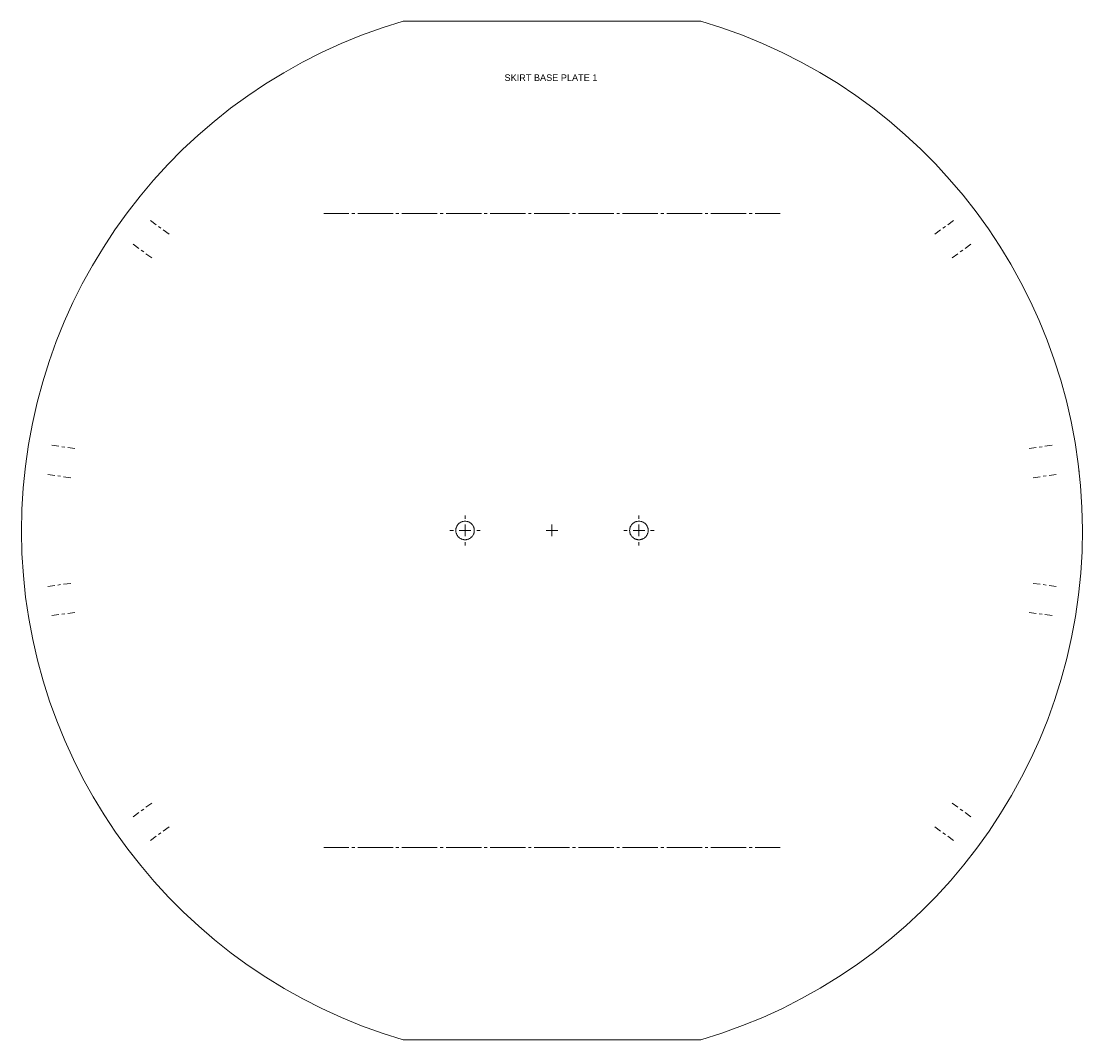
# Model space of a CAD drawing. Header units: millimetres. Extents: x 45 to 573, y 6 to 800.
# Tile 2 of 2: x 55 to 513, y 360 to 800. Entities that reach past the tile are written whole.
import ezdxf

# ---------------------------------------------------------------- set-up
doc = ezdxf.new("R2010")
doc.units = ezdxf.units.MM
doc.header["$MEASUREMENT"] = 0
doc.layers.get('0').update_dxf_attribs({"linetype": 'CONTINUOUS'})
doc.styles.add('Arial0', font='arial.ttf', dxfattribs={"height": 7.794})

msp = doc.modelspace()

# ---------------------------------------------------------------- linework, layer by layer
at = {"color": 0, "linetype": 'Continuous', "lineweight": 9, "true_color": 0x000007}
for p, q in [((348.36, 799.84), (219.91, 799.84)), ((102.78, 719.75), (102.71, 719.82)), ((465.5, 719.75), (465.56, 719.82)), ((185.68, 716.9), (196.49, 716.9)), ((197.75, 716.9), (199.01, 716.9)), ((200.3, 716.9), (215.55, 716.9)), ((216.8, 716.9), (218.06, 716.9)), ((219.35, 716.9), (234.6, 716.9)), ((235.86, 716.9), (237.12, 716.9)), ((238.41, 716.9), (253.66, 716.9)), ((254.91, 716.9), (256.17, 716.9)), ((257.46, 716.9), (272.71, 716.9)), ((273.97, 716.9), (275.22, 716.9)), ((276.51, 716.9), (291.76, 716.9)), ((293.02, 716.9), (294.28, 716.9)), ((295.57, 716.9), (310.82, 716.9)), ((312.07, 716.9), (313.33, 716.9)), ((314.62, 716.9), (329.87, 716.9)), ((331.13, 716.9), (332.39, 716.9)), ((333.68, 716.9), (348.93, 716.9)), ((350.18, 716.9), (351.44, 716.9)), ((352.73, 716.9), (367.98, 716.9)), ((369.24, 716.9), (370.49, 716.9)), ((371.78, 716.9), (382.6, 716.9)), ((113.36, 712.08), (110.85, 713.89)), ((115.42, 710.59), (114.39, 711.35)), ((452.83, 710.59), (453.85, 711.35)), ((454.88, 712.08), (457.43, 713.89)), ((95.3, 709.49), (95.24, 709.53)), ((118.95, 708.01), (116.44, 709.86)), ((449.29, 708.01), (451.8, 709.86)), ((472.97, 709.49), (473.04, 709.53)), ((105.92, 701.79), (103.37, 703.61)), ((107.97, 700.3), (106.91, 701.06)), ((460.3, 700.3), (461.33, 701.06)), ((462.36, 701.79), (464.87, 703.61)), ((111.51, 697.72), (108.96, 699.57)), ((456.77, 697.72), (459.28, 699.57)), ((509.83, 618.29), (509.89, 618.29)), ((71.42, 616.47), (68.38, 616.9)), ((73.93, 616.11), (72.68, 616.31)), ((78.27, 615.48), (75.22, 615.95)), ((489.98, 615.48), (493.05, 615.95)), ((494.31, 616.11), (495.57, 616.31)), ((496.83, 616.47), (499.9, 616.9)), ((511.58, 605.72), (511.68, 605.72)), ((69.63, 603.9), (66.59, 604.3)), ((72.15, 603.54), (70.92, 603.71)), ((76.51, 602.91), (73.44, 603.37)), ((491.76, 602.91), (494.81, 603.37)), ((496.1, 603.54), (497.35, 603.71)), ((498.61, 603.9), (501.69, 604.3)), ((246.64, 585.15), (246.64, 586.67)), ((321.63, 585.15), (321.63, 586.67)), ((246.64, 580.15), (246.64, 582.67)), ((284.12, 580.15), (284.12, 582.67)), ((321.63, 580.15), (321.63, 582.67)), ((241.61, 580.15), (240.13, 580.15)), ((246.64, 580.15), (244.13, 580.15)), ((246.64, 580.15), (246.64, 577.64)), ((246.64, 580.15), (249.12, 580.15)), ((251.64, 580.15), (253.13, 580.15)), ((284.12, 580.15), (281.64, 580.15)), ((284.12, 580.15), (284.12, 577.64)), ((284.12, 580.15), (286.64, 580.15)), ((316.64, 580.15), (315.15, 580.15)), ((321.63, 580.15), (319.15, 580.15)), ((321.63, 580.15), (321.63, 577.64)), ((321.63, 580.15), (324.15, 580.15)), ((326.66, 580.15), (328.15, 580.15)), ((246.64, 575.12), (246.64, 573.64)), ((321.63, 575.12), (321.63, 573.64)), ((56.7, 554.62), (56.6, 554.58)), ((69.63, 556.43), (66.59, 556)), ((72.15, 556.8), (70.92, 556.6)), ((76.51, 557.36), (73.44, 556.96)), ((491.76, 557.36), (494.81, 556.96)), ((496.1, 556.8), (497.35, 556.6)), ((498.61, 556.43), (501.69, 556)), ((511.58, 554.62), (511.68, 554.58)), ((58.45, 542.01), (58.35, 542.01)), ((71.42, 543.86), (68.38, 543.43)), ((73.93, 544.2), (72.68, 544.03)), ((78.27, 544.79), (75.22, 544.39)), ((489.98, 544.79), (493.05, 544.39)), ((494.31, 544.2), (495.57, 544.03)), ((496.83, 543.86), (499.9, 543.43)), ((509.83, 542.01), (509.89, 542.01)), ((111.51, 462.59), (108.96, 460.77)), ((456.77, 462.59), (459.28, 460.77)), ((105.92, 458.52), (103.37, 456.7)), ((107.97, 460.01), (106.91, 459.28)), ((460.3, 460.01), (461.33, 459.28)), ((462.36, 458.52), (464.87, 456.7)), ((95.3, 450.81), (95.24, 450.74)), ((115.42, 449.75), (114.39, 448.99)), ((118.95, 452.3), (116.44, 450.48)), ((449.29, 452.3), (451.8, 450.48)), ((452.83, 449.75), (453.85, 448.99)), ((472.97, 450.81), (473.04, 450.74)), ((113.36, 448.23), (110.85, 446.41)), ((454.88, 448.23), (457.43, 446.41)), ((102.78, 440.52), (102.71, 440.46)), ((185.68, 443.4), (196.49, 443.4)), ((197.75, 443.4), (199.01, 443.4)), ((200.3, 443.4), (215.55, 443.4)), ((216.8, 443.4), (218.06, 443.4)), ((219.35, 443.4), (234.6, 443.4)), ((235.86, 443.4), (237.12, 443.4)), ((238.41, 443.4), (253.66, 443.4)), ((254.91, 443.4), (256.17, 443.4)), ((257.46, 443.4), (272.71, 443.4)), ((273.97, 443.4), (275.22, 443.4)), ((276.51, 443.4), (291.76, 443.4)), ((293.02, 443.4), (294.28, 443.4)), ((295.57, 443.4), (310.82, 443.4)), ((312.07, 443.4), (313.33, 443.4)), ((314.62, 443.4), (329.87, 443.4)), ((331.13, 443.4), (332.39, 443.4)), ((333.68, 443.4), (348.93, 443.4)), ((350.18, 443.4), (351.44, 443.4)), ((352.73, 443.4), (367.98, 443.4)), ((369.24, 443.4), (370.49, 443.4)), ((371.78, 443.4), (382.6, 443.4)), ((465.5, 440.52), (465.56, 440.46)), ((219.91, 360.47), (348.36, 360.47))]:
    msp.add_line(p, q, dxfattribs=at)
for points in [[(242.94, 581.71), (242.87, 581.61), (242.87, 581.54), (242.87, 581.51), (242.81, 581.38), (242.81, 581.31)], [(243.53, 582.7), (243.5, 582.67), (243.47, 582.63), (243.43, 582.6), (243.4, 582.53), (243.37, 582.5), (243.33, 582.44), (243.3, 582.4)], [(244.39, 583.49), (244.36, 583.46), (244.29, 583.43), (244.23, 583.36), (244.19, 583.36), (244.16, 583.3), (244.13, 583.3), (244.1, 583.26)], [(245.45, 583.99), (245.42, 583.99), (245.32, 583.96), (245.29, 583.92), (245.22, 583.92), (245.19, 583.89), (245.09, 583.86)], [(248.16, 583.86), (248.07, 583.89), (248, 583.92), (247.97, 583.92), (247.93, 583.96), (247.83, 583.99), (247.77, 583.99)], [(249.16, 583.26), (249.12, 583.3), (249.09, 583.3), (249.06, 583.36), (248.99, 583.36), (248.96, 583.43), (248.89, 583.46), (248.86, 583.49)], [(249.95, 582.4), (249.92, 582.44), (249.88, 582.47), (249.88, 582.5), (249.82, 582.53), (249.82, 582.6), (249.75, 582.63), (249.75, 582.67), (249.72, 582.7)], [(250.45, 581.31), (250.45, 581.38), (250.41, 581.44), (250.41, 581.48), (250.38, 581.51), (250.38, 581.54), (250.35, 581.61), (250.31, 581.71)], [(317.93, 581.71), (317.9, 581.61), (317.86, 581.54), (317.86, 581.51), (317.8, 581.38), (317.8, 581.31)], [(318.53, 582.7), (318.49, 582.67), (318.49, 582.63), (318.46, 582.6), (318.43, 582.53), (318.39, 582.5), (318.33, 582.44), (318.29, 582.4)], [(319.39, 583.49), (319.39, 583.46), (319.29, 583.43), (319.25, 583.36), (319.22, 583.36), (319.15, 583.3), (319.12, 583.3), (319.09, 583.26)], [(320.48, 583.99), (320.41, 583.99), (320.34, 583.96), (320.28, 583.92), (320.25, 583.92), (320.18, 583.89), (320.08, 583.86)], [(323.16, 583.86), (323.09, 583.89), (323.02, 583.92), (322.99, 583.92), (322.92, 583.96), (322.86, 583.99), (322.79, 583.99)], [(324.15, 583.26), (324.15, 583.3), (324.08, 583.3), (324.05, 583.36), (324.02, 583.36), (323.98, 583.43), (323.88, 583.46), (323.85, 583.49)], [(324.98, 582.4), (324.91, 582.44), (324.88, 582.5), (324.84, 582.53), (324.81, 582.6), (324.78, 582.63), (324.74, 582.67), (324.74, 582.7)], [(325.44, 581.31), (325.44, 581.38), (325.37, 581.51), (325.37, 581.54), (325.37, 581.61), (325.34, 581.71)], [(242.81, 579.03), (242.81, 578.96), (242.87, 578.83), (242.87, 578.8), (242.87, 578.73), (242.94, 578.63)], [(243.3, 577.94), (243.33, 577.9), (243.37, 577.84), (243.4, 577.77), (243.43, 577.74), (243.47, 577.71), (243.5, 577.67), (243.53, 577.64)], [(244.1, 577.08), (244.13, 577.04), (244.16, 577.01), (244.19, 576.98), (244.23, 576.94), (244.29, 576.91), (244.33, 576.91), (244.36, 576.88), (244.39, 576.84)], [(248.86, 576.84), (248.89, 576.88), (248.93, 576.91), (248.96, 576.91), (248.99, 576.94), (249.06, 576.98), (249.09, 577.01), (249.12, 577.04), (249.16, 577.08)], [(249.72, 577.64), (249.75, 577.67), (249.75, 577.71), (249.82, 577.74), (249.82, 577.77), (249.88, 577.84), (249.88, 577.87), (249.92, 577.9), (249.95, 577.94)], [(250.31, 578.63), (250.35, 578.73), (250.38, 578.8), (250.38, 578.83), (250.41, 578.86), (250.41, 578.9), (250.45, 578.96), (250.45, 579.03)], [(250.55, 579.39), (250.55, 579.43), (250.58, 579.49), (250.58, 579.59), (250.58, 579.62), (250.58, 579.72), (250.61, 579.79), (250.61, 580.12), (250.65, 580.19), (250.61, 580.22), (250.61, 580.55), (250.58, 580.62), (250.58, 580.72), (250.58, 580.75), (250.58, 580.85), (250.55, 580.91), (250.55, 580.95)], [(317.8, 579.03), (317.8, 578.96), (317.86, 578.83), (317.86, 578.8), (317.9, 578.73), (317.93, 578.63)], [(318.29, 577.94), (318.33, 577.9), (318.39, 577.84), (318.43, 577.77), (318.46, 577.74), (318.49, 577.71), (318.49, 577.67), (318.53, 577.64)], [(319.09, 577.08), (319.12, 577.04), (319.15, 577.01), (319.22, 576.98), (319.25, 576.94), (319.29, 576.91), (319.32, 576.91), (319.39, 576.88), (319.39, 576.84)], [(323.85, 576.84), (323.88, 576.88), (323.92, 576.91), (323.98, 576.91), (324.02, 576.94), (324.05, 576.98), (324.08, 577.01), (324.15, 577.04), (324.15, 577.08)], [(324.74, 577.64), (324.74, 577.67), (324.78, 577.71), (324.81, 577.74), (324.84, 577.77), (324.88, 577.84), (324.91, 577.9), (324.98, 577.94)], [(325.34, 578.63), (325.37, 578.73), (325.37, 578.8), (325.37, 578.83), (325.44, 578.96), (325.44, 579.03)], [(325.57, 579.39), (325.57, 579.43), (325.57, 579.49), (325.57, 579.59), (325.6, 579.62), (325.6, 579.72), (325.64, 579.79), (325.64, 580.12), (325.64, 580.19), (325.64, 580.22), (325.64, 580.55), (325.6, 580.62), (325.6, 580.72), (325.57, 580.75), (325.57, 580.85), (325.57, 580.91), (325.57, 580.95)], [(245.09, 576.48), (245.12, 576.45), (245.19, 576.41), (245.22, 576.41), (245.29, 576.41), (245.32, 576.38), (245.35, 576.38), (245.42, 576.35), (245.45, 576.35)], [(245.85, 576.25), (245.88, 576.25), (245.95, 576.22), (246.05, 576.22), (246.08, 576.18), (246.18, 576.18), (246.25, 576.18), (246.58, 576.18), (246.64, 576.15), (246.68, 576.18), (247.01, 576.18), (247.04, 576.18), (247.17, 576.18), (247.21, 576.22), (247.3, 576.22), (247.34, 576.25), (247.4, 576.25)], [(247.77, 576.35), (247.83, 576.35), (247.87, 576.38), (247.93, 576.38), (247.97, 576.41), (248, 576.41), (248.07, 576.41), (248.1, 576.45), (248.16, 576.48)], [(320.08, 576.48), (320.15, 576.45), (320.18, 576.41), (320.25, 576.41), (320.28, 576.41), (320.34, 576.38), (320.38, 576.38), (320.41, 576.35), (320.48, 576.35)], [(320.87, 576.25), (320.91, 576.25), (320.94, 576.22), (321.04, 576.22), (321.11, 576.18), (321.2, 576.18), (321.24, 576.18), (321.57, 576.18), (321.63, 576.15), (321.67, 576.18), (322.03, 576.18), (322.06, 576.18), (322.16, 576.18), (322.2, 576.22), (322.33, 576.22), (322.36, 576.25), (322.4, 576.25)], [(322.79, 576.35), (322.86, 576.35), (322.89, 576.38), (322.92, 576.38), (322.99, 576.41), (323.02, 576.41), (323.09, 576.41), (323.12, 576.45), (323.16, 576.48)]]:
    msp.add_lwpolyline(points, dxfattribs=at)
for points, knots in [([(219.91, 799.84), (122.06, 771.16), (55.14, 681.64), (55.24, 579.66), (55.24, 579.66), (55.57, 478.07), (122.43, 389.08), (219.91, 360.47)], [0, 0, 0, 0, 0.125, 0.125, 0.125, 0.125, 1, 1, 1, 1]), ([(348.36, 360.47), (446.21, 389.22), (513.13, 478.7), (513, 580.65), (513, 580.65), (512.7, 682.2), (445.82, 771.29), (348.36, 799.84)], [0, 0, 0, 0, 0.125, 0.125, 0.125, 0.125, 1, 1, 1, 1]), ([(244.1, 583.26), (243.96, 583.16), (243.9, 583.1), (243.8, 583), (243.8, 583), (243.7, 582.9), (243.63, 582.83), (243.53, 582.7)], [0, 0, 0, 0, 0.125, 0.125, 0.125, 0.125, 1, 1, 1, 1]), ([(246.64, 584.16), (246.31, 584.16), (246.15, 584.16), (245.85, 584.09), (245.85, 584.09), (245.75, 584.06), (245.55, 584.06), (245.45, 583.99)], [0, 0, 0, 0, 0.125, 0.125, 0.125, 0.125, 1, 1, 1, 1]), ([(247.77, 583.99), (247.7, 584.06), (247.5, 584.06), (247.4, 584.09), (247.4, 584.09), (247.11, 584.16), (246.94, 584.16), (246.61, 584.16)], [0, 0, 0, 0, 0.125, 0.125, 0.125, 0.125, 1, 1, 1, 1]), ([(249.72, 582.7), (249.62, 582.83), (249.55, 582.9), (249.45, 583), (249.45, 583), (249.32, 583.1), (249.29, 583.16), (249.16, 583.26)], [0, 0, 0, 0, 0.125, 0.125, 0.125, 0.125, 1, 1, 1, 1]), ([(319.09, 583.26), (318.99, 583.16), (318.92, 583.1), (318.79, 583), (318.79, 583), (318.69, 582.9), (318.62, 582.83), (318.53, 582.7)], [0, 0, 0, 0, 0.125, 0.125, 0.125, 0.125, 1, 1, 1, 1]), ([(321.63, 584.16), (321.34, 584.16), (321.17, 584.16), (320.87, 584.09), (320.87, 584.09), (320.74, 584.06), (320.58, 584.06), (320.48, 583.99)], [0, 0, 0, 0, 0.125, 0.125, 0.125, 0.125, 1, 1, 1, 1]), ([(322.79, 583.99), (322.69, 584.06), (322.49, 584.06), (322.4, 584.09), (322.4, 584.09), (322.1, 584.16), (321.93, 584.16), (321.63, 584.16)], [0, 0, 0, 0, 0.125, 0.125, 0.125, 0.125, 1, 1, 1, 1]), ([(324.74, 582.7), (324.64, 582.83), (324.58, 582.9), (324.45, 583), (324.45, 583), (324.35, 583.1), (324.28, 583.16), (324.15, 583.26)], [0, 0, 0, 0, 0.125, 0.125, 0.125, 0.125, 1, 1, 1, 1]), ([(242.81, 581.31), (242.74, 581.24), (242.74, 581.05), (242.71, 580.95), (242.71, 580.95), (242.64, 580.65), (242.61, 580.48), (242.64, 580.15), (242.64, 580.15), (242.61, 579.86), (242.64, 579.69), (242.71, 579.39), (242.71, 579.39), (242.74, 579.29), (242.74, 579.09), (242.81, 579.03)], [0, 0, 0, 0, 0.0625, 0.0625, 0.0625, 0.0625, 0.125, 0.125, 0.125, 0.125, 0.1875, 0.1875, 0.1875, 0.1875, 1, 1, 1, 1]), ([(243.53, 577.64), (243.63, 577.51), (243.7, 577.44), (243.8, 577.34), (243.8, 577.34), (243.9, 577.24), (243.96, 577.18), (244.1, 577.08)], [0, 0, 0, 0, 0.125, 0.125, 0.125, 0.125, 1, 1, 1, 1]), ([(249.16, 577.08), (249.29, 577.18), (249.32, 577.24), (249.45, 577.34), (249.45, 577.34), (249.55, 577.44), (249.62, 577.51), (249.72, 577.64)], [0, 0, 0, 0, 0.125, 0.125, 0.125, 0.125, 1, 1, 1, 1]), ([(317.8, 581.31), (317.76, 581.24), (317.73, 581.05), (317.7, 580.95), (317.7, 580.95), (317.67, 580.65), (317.63, 580.48), (317.63, 580.15), (317.63, 580.15), (317.63, 579.86), (317.67, 579.69), (317.7, 579.39), (317.7, 579.39), (317.73, 579.29), (317.76, 579.09), (317.8, 579.03)], [0, 0, 0, 0, 0.0625, 0.0625, 0.0625, 0.0625, 0.125, 0.125, 0.125, 0.125, 0.1875, 0.1875, 0.1875, 0.1875, 1, 1, 1, 1]), ([(318.53, 577.64), (318.62, 577.51), (318.69, 577.44), (318.79, 577.34), (318.79, 577.34), (318.92, 577.24), (318.99, 577.18), (319.09, 577.08)], [0, 0, 0, 0, 0.125, 0.125, 0.125, 0.125, 1, 1, 1, 1]), ([(324.15, 577.08), (324.28, 577.18), (324.35, 577.24), (324.45, 577.34), (324.45, 577.34), (324.58, 577.44), (324.64, 577.51), (324.74, 577.64)], [0, 0, 0, 0, 0.125, 0.125, 0.125, 0.125, 1, 1, 1, 1])]:
    msp.add_open_spline(points, degree=3, knots=knots, dxfattribs=at)
for points in [[(243.3, 582.4), (243.1, 582.14), (243.07, 581.97), (242.94, 581.71)], [(245.09, 583.86), (244.82, 583.73), (244.66, 583.66), (244.39, 583.49)], [(248.86, 583.49), (248.59, 583.66), (248.43, 583.73), (248.16, 583.86)], [(250.31, 581.71), (250.18, 581.97), (250.12, 582.14), (249.95, 582.4)], [(318.29, 582.4), (318.13, 582.14), (318.06, 581.97), (317.93, 581.71)], [(320.08, 583.86), (319.82, 583.73), (319.65, 583.66), (319.39, 583.49)], [(323.85, 583.49), (323.59, 583.66), (323.45, 583.73), (323.16, 583.86)], [(325.34, 581.71), (325.17, 581.97), (325.14, 582.14), (324.98, 582.4)], [(242.94, 578.63), (243.07, 578.37), (243.1, 578.2), (243.3, 577.94)], [(249.95, 577.94), (250.12, 578.2), (250.18, 578.37), (250.31, 578.63)], [(250.55, 580.95), (250.51, 581.05), (250.51, 581.24), (250.45, 581.31)], [(250.45, 579.03), (250.51, 579.09), (250.51, 579.29), (250.55, 579.39)], [(317.93, 578.63), (318.06, 578.37), (318.13, 578.2), (318.29, 577.94)], [(324.98, 577.94), (325.14, 578.2), (325.17, 578.37), (325.34, 578.63)], [(325.57, 580.95), (325.5, 581.05), (325.5, 581.24), (325.44, 581.31)], [(325.44, 579.03), (325.5, 579.09), (325.5, 579.29), (325.57, 579.39)], [(244.39, 576.84), (244.66, 576.68), (244.82, 576.61), (245.09, 576.48)], [(245.45, 576.35), (245.55, 576.28), (245.75, 576.28), (245.85, 576.25)], [(247.4, 576.25), (247.5, 576.28), (247.7, 576.28), (247.77, 576.35)], [(248.16, 576.48), (248.43, 576.61), (248.59, 576.68), (248.86, 576.84)], [(319.39, 576.84), (319.65, 576.68), (319.82, 576.61), (320.08, 576.48)], [(320.48, 576.35), (320.58, 576.28), (320.74, 576.28), (320.87, 576.25)], [(322.4, 576.25), (322.49, 576.28), (322.69, 576.28), (322.79, 576.35)], [(323.16, 576.48), (323.45, 576.61), (323.59, 576.68), (323.85, 576.84)]]:
    msp.add_open_spline(points, degree=3, dxfattribs=at)

# ---------------------------------------------------------------- texts
at = {"color": 0, "true_color": 0x000007, "style": 'Arial0'}
msp.add_text('SKIRT BASE PLATE 1', height=2.8211, dxfattribs=at).set_placement((263.65, 774.08))

doc.saveas('drawing.dxf')
